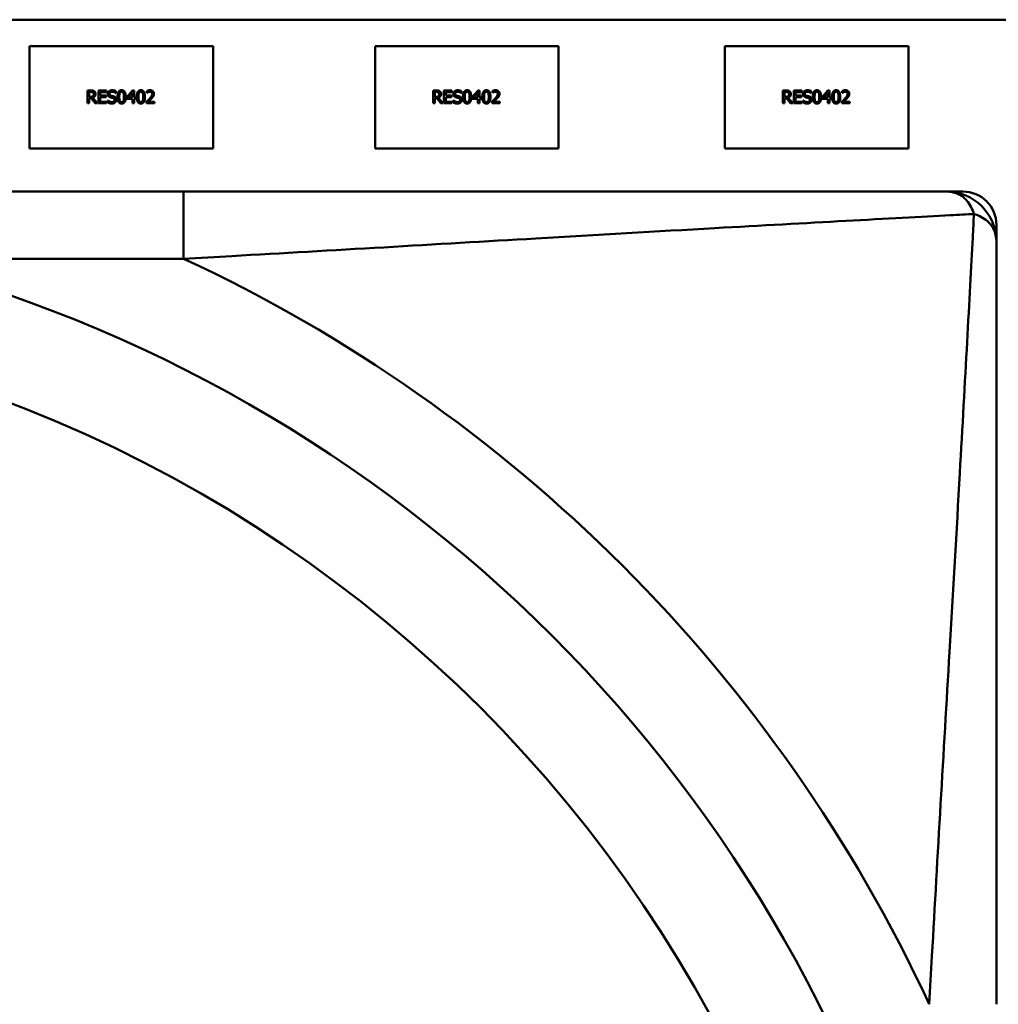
# Model space of a CAD drawing. Header units: inches. Extents: x 7.4 to 53, y 27.5 to 52.4.
# Tile 71 of 128: x 39.751 to 39.98, y 30.705 to 30.936. Entities that reach past the tile are written whole.
import ezdxf

# ---------------------------------------------------------------- set-up
doc = ezdxf.new("R2010")
doc.units = ezdxf.units.IN
doc.header["$MEASUREMENT"] = 0
doc.layers.add('Visible Edges(ANSI)', color=7, linetype='Continuous', lineweight=50)
doc.layers.add('Visible Tangent Edges(ANSI)', color=7, linetype='Continuous', lineweight=50)

msp = doc.modelspace()

# ---------------------------------------------------------------- linework, layer by layer
at = {"layer": 'Visible Edges(ANSI)'}
for p, q in [((25.05480876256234, 30.93622346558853), (42.14884079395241, 30.93622346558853)), ((39.75306540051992, 30.93005275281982), (39.79606540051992, 30.93005275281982)), ((39.75306540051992, 30.90605275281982), (39.75306540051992, 30.93005275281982)), ((39.79606540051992, 30.93005275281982), (39.79606540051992, 30.90605275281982)), ((39.83406540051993, 30.93005275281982), (39.87706540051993, 30.93005275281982)), ((39.83406540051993, 30.90605275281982), (39.83406540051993, 30.93005275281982)), ((39.87706540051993, 30.93005275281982), (39.87706540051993, 30.90605275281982)), ((39.91606540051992, 30.93005275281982), (39.95906540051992, 30.93005275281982)), ((39.91606540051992, 30.90605275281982), (39.91606540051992, 30.93005275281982)), ((39.95906540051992, 30.93005275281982), (39.95906540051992, 30.90605275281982)), ((39.76663273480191, 30.91962609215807), (39.7674058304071, 30.91962609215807)), ((39.76663273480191, 30.916626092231), (39.76663273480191, 30.91962609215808)), ((39.76919270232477, 30.916626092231), (39.76919270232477, 30.91962609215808)), ((39.76919270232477, 30.91962609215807), (39.77106952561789, 30.91962609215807)), ((39.77106952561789, 30.91962609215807), (39.77106952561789, 30.9192711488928)), ((39.77583208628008, 30.91807990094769), (39.77717406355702, 30.91962609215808)), ((39.77717406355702, 30.91962609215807), (39.77754359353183, 30.91962609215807)), ((39.77754359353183, 30.91962609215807), (39.77754359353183, 30.91798022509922)), ((39.8476327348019, 30.91962609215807), (39.8484058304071, 30.91962609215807)), ((39.8476327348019, 30.916626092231), (39.8476327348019, 30.91962609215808)), ((39.85019270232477, 30.916626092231), (39.85019270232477, 30.91962609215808)), ((39.85019270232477, 30.91962609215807), (39.85206952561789, 30.91962609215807)), ((39.85206952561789, 30.91962609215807), (39.85206952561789, 30.9192711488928)), ((39.85683208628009, 30.91807990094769), (39.85817406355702, 30.91962609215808)), ((39.85817406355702, 30.91962609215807), (39.85854359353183, 30.91962609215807)), ((39.85854359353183, 30.91962609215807), (39.85854359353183, 30.91798022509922)), ((39.92963273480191, 30.91962609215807), (39.93040583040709, 30.91962609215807)), ((39.92963273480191, 30.916626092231), (39.92963273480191, 30.91962609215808)), ((39.93219270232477, 30.916626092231), (39.93219270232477, 30.91962609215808)), ((39.93219270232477, 30.91962609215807), (39.93406952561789, 30.91962609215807)), ((39.93406952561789, 30.91962609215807), (39.93406952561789, 30.9192711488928)), ((39.93883208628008, 30.91807990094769), (39.94017406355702, 30.91962609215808)), ((39.94017406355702, 30.91962609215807), (39.94054359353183, 30.91962609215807)), ((39.94054359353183, 30.91962609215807), (39.94054359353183, 30.91798022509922)), ((39.7674277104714, 30.91928087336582), (39.76703143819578, 30.91928087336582)), ((39.76703143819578, 30.91928087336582), (39.76703143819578, 30.91815283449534)), ((39.76703143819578, 30.91815283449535), (39.76738151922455, 30.91815283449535)), ((39.76703143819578, 30.91781977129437), (39.76703143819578, 30.916626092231)), ((39.76748848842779, 30.91781977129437), (39.76703143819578, 30.91781977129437)), ((39.76843662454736, 30.916626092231), (39.76748848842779, 30.91781977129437)), ((39.76788719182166, 30.91793160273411), (39.76895445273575, 30.916626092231)), ((39.77106952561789, 30.9192711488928), (39.76959140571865, 30.9192711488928)), ((39.76959140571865, 30.9192711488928), (39.76959140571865, 30.9184494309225)), ((39.76959140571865, 30.9184494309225), (39.77096984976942, 30.9184494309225)), ((39.76959140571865, 30.91809448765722), (39.76959140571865, 30.91698103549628)), ((39.77096984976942, 30.91809448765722), (39.76959140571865, 30.91809448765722)), ((39.77096984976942, 30.9184494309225), (39.77096984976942, 30.91809448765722)), ((39.77135882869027, 30.91680599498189), (39.77135882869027, 30.91730680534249)), ((39.77135882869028, 30.91730680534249), (39.77138800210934, 30.91730680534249)), ((39.77328184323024, 30.91900858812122), (39.77325266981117, 30.91900858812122)), ((39.77328184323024, 30.91948508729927), (39.77328184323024, 30.91900858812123)), ((39.77583208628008, 30.91765688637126), (39.77583208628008, 30.91807990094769)), ((39.77715704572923, 30.91765688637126), (39.77583208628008, 30.91765688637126)), ((39.77715704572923, 30.91915202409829), (39.77614813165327, 30.91798022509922)), ((39.77614813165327, 30.91798022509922), (39.77715704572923, 30.91798022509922)), ((39.77715704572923, 30.91798022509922), (39.77715704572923, 30.91915202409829)), ((39.77715704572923, 30.916626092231), (39.77715704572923, 30.91765688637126)), ((39.77754359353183, 30.91798022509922), (39.77790096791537, 30.91798022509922)), ((39.77754359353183, 30.91765688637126), (39.77754359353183, 30.916626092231)), ((39.77790096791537, 30.91765688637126), (39.77754359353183, 30.91765688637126)), ((39.77790096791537, 30.91798022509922), (39.77790096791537, 30.91765688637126)), ((39.78053630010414, 30.91908152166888), (39.78053630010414, 30.91950939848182)), ((39.78055818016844, 30.91908152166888), (39.78053630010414, 30.91908152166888)), ((39.84842771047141, 30.91928087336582), (39.84803143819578, 30.91928087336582)), ((39.84803143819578, 30.91928087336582), (39.84803143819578, 30.91815283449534)), ((39.84803143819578, 30.91815283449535), (39.84838151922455, 30.91815283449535)), ((39.84803143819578, 30.91781977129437), (39.84803143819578, 30.916626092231)), ((39.84848848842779, 30.91781977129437), (39.84803143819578, 30.91781977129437)), ((39.84943662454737, 30.916626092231), (39.84848848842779, 30.91781977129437)), ((39.84888719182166, 30.91793160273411), (39.84995445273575, 30.916626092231)), ((39.85206952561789, 30.9192711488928), (39.85059140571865, 30.9192711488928)), ((39.85059140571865, 30.9192711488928), (39.85059140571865, 30.9184494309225)), ((39.85059140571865, 30.9184494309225), (39.85196984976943, 30.9184494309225)), ((39.85059140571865, 30.91809448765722), (39.85059140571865, 30.91698103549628)), ((39.85196984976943, 30.91809448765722), (39.85059140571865, 30.91809448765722)), ((39.85196984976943, 30.9184494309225), (39.85196984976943, 30.91809448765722)), ((39.85235882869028, 30.91680599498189), (39.85235882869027, 30.91730680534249)), ((39.85235882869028, 30.91730680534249), (39.85238800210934, 30.91730680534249)), ((39.85428184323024, 30.91900858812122), (39.85425266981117, 30.91900858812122)), ((39.85428184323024, 30.91948508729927), (39.85428184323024, 30.91900858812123)), ((39.85683208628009, 30.91765688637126), (39.85683208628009, 30.91807990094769)), ((39.85815704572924, 30.91765688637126), (39.85683208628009, 30.91765688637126)), ((39.85815704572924, 30.91915202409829), (39.85714813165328, 30.91798022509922)), ((39.85714813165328, 30.91798022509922), (39.85815704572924, 30.91798022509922)), ((39.85815704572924, 30.91798022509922), (39.85815704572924, 30.91915202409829)), ((39.85815704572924, 30.916626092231), (39.85815704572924, 30.91765688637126)), ((39.85854359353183, 30.91798022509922), (39.85890096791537, 30.91798022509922)), ((39.85854359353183, 30.91765688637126), (39.85854359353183, 30.916626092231)), ((39.85890096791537, 30.91765688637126), (39.85854359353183, 30.91765688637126)), ((39.85890096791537, 30.91798022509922), (39.85890096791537, 30.91765688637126)), ((39.86153630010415, 30.91908152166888), (39.86153630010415, 30.91950939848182)), ((39.86155818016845, 30.91908152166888), (39.86153630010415, 30.91908152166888)), ((39.9304277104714, 30.91928087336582), (39.93003143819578, 30.91928087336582)), ((39.93003143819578, 30.91928087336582), (39.93003143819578, 30.91815283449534)), ((39.93003143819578, 30.91815283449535), (39.93038151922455, 30.91815283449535)), ((39.93003143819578, 30.91781977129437), (39.93003143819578, 30.916626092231)), ((39.93048848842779, 30.91781977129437), (39.93003143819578, 30.91781977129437)), ((39.93143662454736, 30.916626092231), (39.93048848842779, 30.91781977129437)), ((39.93088719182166, 30.91793160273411), (39.93195445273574, 30.916626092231)), ((39.93406952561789, 30.9192711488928), (39.93259140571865, 30.9192711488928)), ((39.93259140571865, 30.9192711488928), (39.93259140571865, 30.9184494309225)), ((39.93259140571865, 30.9184494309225), (39.93396984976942, 30.9184494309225)), ((39.93259140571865, 30.91809448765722), (39.93259140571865, 30.91698103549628)), ((39.93396984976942, 30.91809448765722), (39.93259140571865, 30.91809448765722)), ((39.93396984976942, 30.9184494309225), (39.93396984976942, 30.91809448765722)), ((39.93435882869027, 30.91680599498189), (39.93435882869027, 30.91730680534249)), ((39.93435882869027, 30.91730680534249), (39.93438800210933, 30.91730680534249)), ((39.93628184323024, 30.91900858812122), (39.93625266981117, 30.91900858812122)), ((39.93628184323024, 30.91948508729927), (39.93628184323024, 30.91900858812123)), ((39.93883208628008, 30.91765688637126), (39.93883208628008, 30.91807990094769)), ((39.94015704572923, 30.91765688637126), (39.93883208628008, 30.91765688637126)), ((39.94015704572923, 30.91915202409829), (39.93914813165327, 30.91798022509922)), ((39.93914813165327, 30.91798022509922), (39.94015704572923, 30.91798022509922)), ((39.94015704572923, 30.91798022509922), (39.94015704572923, 30.91915202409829)), ((39.94015704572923, 30.916626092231), (39.94015704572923, 30.91765688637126)), ((39.94054359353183, 30.91798022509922), (39.94090096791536, 30.91798022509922)), ((39.94054359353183, 30.91765688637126), (39.94054359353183, 30.916626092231)), ((39.94090096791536, 30.91765688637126), (39.94054359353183, 30.91765688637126)), ((39.94090096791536, 30.91798022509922), (39.94090096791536, 30.91765688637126)), ((39.94353630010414, 30.91908152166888), (39.94353630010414, 30.91950939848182)), ((39.94355818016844, 30.91908152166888), (39.94353630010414, 30.91908152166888)), ((39.76703143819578, 30.916626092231), (39.76663273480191, 30.916626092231)), ((39.76895445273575, 30.916626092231), (39.76843662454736, 30.916626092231)), ((39.77106952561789, 30.916626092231), (39.76919270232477, 30.916626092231)), ((39.76959140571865, 30.91698103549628), (39.77106952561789, 30.91698103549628)), ((39.77106952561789, 30.91698103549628), (39.77106952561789, 30.916626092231)), ((39.77754359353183, 30.916626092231), (39.77715704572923, 30.916626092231)), ((39.78047309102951, 30.916626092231), (39.78047309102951, 30.91705153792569)), ((39.78232317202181, 30.916626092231), (39.78047309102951, 30.916626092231)), ((39.78084991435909, 30.91697374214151), (39.78232317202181, 30.91697374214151)), ((39.78232317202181, 30.91697374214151), (39.78232317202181, 30.916626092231)), ((39.84803143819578, 30.916626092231), (39.8476327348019, 30.916626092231)), ((39.84995445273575, 30.916626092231), (39.84943662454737, 30.916626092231)), ((39.85206952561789, 30.916626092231), (39.85019270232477, 30.916626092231)), ((39.85059140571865, 30.91698103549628), (39.85206952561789, 30.91698103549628)), ((39.85206952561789, 30.91698103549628), (39.85206952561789, 30.916626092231)), ((39.85854359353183, 30.916626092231), (39.85815704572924, 30.916626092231)), ((39.86147309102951, 30.916626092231), (39.86147309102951, 30.91705153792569)), ((39.86332317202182, 30.916626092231), (39.86147309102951, 30.916626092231)), ((39.86184991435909, 30.91697374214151), (39.86332317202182, 30.91697374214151)), ((39.86332317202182, 30.91697374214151), (39.86332317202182, 30.916626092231)), ((39.93003143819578, 30.916626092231), (39.92963273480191, 30.916626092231)), ((39.93195445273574, 30.916626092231), (39.93143662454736, 30.916626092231)), ((39.93406952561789, 30.916626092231), (39.93219270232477, 30.916626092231)), ((39.93259140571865, 30.91698103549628), (39.93406952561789, 30.91698103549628)), ((39.93406952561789, 30.91698103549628), (39.93406952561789, 30.916626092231)), ((39.94054359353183, 30.916626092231), (39.94015704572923, 30.916626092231)), ((39.94347309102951, 30.916626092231), (39.94347309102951, 30.91705153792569)), ((39.94532317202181, 30.916626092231), (39.94347309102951, 30.916626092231)), ((39.94384991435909, 30.91697374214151), (39.94532317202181, 30.91697374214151)), ((39.94532317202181, 30.91697374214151), (39.94532317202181, 30.916626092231)), ((39.79606540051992, 30.90605275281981), (39.75306540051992, 30.90605275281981)), ((39.87706540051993, 30.90605275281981), (39.83406540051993, 30.90605275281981)), ((39.95906540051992, 30.90605275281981), (39.91606540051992, 30.90605275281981)), ((39.78915785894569, 30.895946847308), (39.48523291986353, 30.89594684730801)), ((39.96789965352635, 30.89594684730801), (39.97183666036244, 30.89594684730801)), ((39.97971067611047, 30.88807283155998), (39.97971067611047, 30.88413582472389))]:
    msp.add_line(p, q, dxfattribs=at)
for centre, radius, start, end in [((39.96789965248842, 30.88413582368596), 0.0118110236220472, 4.9783130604e-06, 89.99999496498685), ((39.97183666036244, 30.88807283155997), 0.0078740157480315, 0, 90)]:
    msp.add_arc(centre, radius, start, end, dxfattribs=at)
for points in [[(39.7674058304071, 30.91962609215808), (39.76766352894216, 30.91962609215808), (39.76801117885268, 30.9195701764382), (39.76816920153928, 30.91946806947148)], [(39.77138070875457, 30.91882139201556), (39.77138070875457, 30.91918605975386), (39.77194959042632, 30.91967957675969), (39.77238962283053, 30.91967957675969)], [(39.77238962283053, 30.91967957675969), (39.77264245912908, 30.91967957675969), (39.77308978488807, 30.91957990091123), (39.77328184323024, 30.91948508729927)], [(39.77366839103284, 30.91812366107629), (39.77366839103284, 30.91893565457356), (39.77413759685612, 30.91968687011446), (39.77462868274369, 30.91968687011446)], [(39.77462868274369, 30.91968687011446), (39.77512219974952, 30.91968687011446), (39.7755865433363, 30.91890891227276), (39.7755865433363, 30.91812609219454)], [(39.77817082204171, 30.91812366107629), (39.77817082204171, 30.91893565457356), (39.77864002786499, 30.91968687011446), (39.77913111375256, 30.91968687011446)], [(39.77913111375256, 30.91968687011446), (39.77962463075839, 30.91968687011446), (39.78008897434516, 30.91890891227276), (39.78008897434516, 30.91812609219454)], [(39.78053630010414, 30.91950939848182), (39.78066028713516, 30.9195701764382), (39.78110518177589, 30.91968930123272), (39.78130453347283, 30.91968930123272)], [(39.78130453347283, 30.91968930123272), (39.78172511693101, 30.91968930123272), (39.7821991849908, 30.91924440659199), (39.7821991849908, 30.91886515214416)], [(39.8484058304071, 30.91962609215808), (39.84866352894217, 30.91962609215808), (39.84901117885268, 30.9195701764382), (39.84916920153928, 30.91946806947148)], [(39.85238070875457, 30.91882139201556), (39.85238070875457, 30.91918605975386), (39.85294959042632, 30.91967957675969), (39.85338962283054, 30.91967957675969)], [(39.85338962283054, 30.91967957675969), (39.85364245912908, 30.91967957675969), (39.85408978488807, 30.91957990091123), (39.85428184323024, 30.91948508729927)], [(39.85466839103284, 30.91812366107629), (39.85466839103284, 30.91893565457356), (39.85513759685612, 30.91968687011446), (39.85562868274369, 30.91968687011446)], [(39.85562868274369, 30.91968687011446), (39.85612219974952, 30.91968687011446), (39.85658654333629, 30.91890891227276), (39.85658654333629, 30.91812609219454)], [(39.85917082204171, 30.91812366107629), (39.85917082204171, 30.91893565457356), (39.85964002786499, 30.91968687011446), (39.86013111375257, 30.91968687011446)], [(39.86013111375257, 30.91968687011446), (39.86062463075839, 30.91968687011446), (39.86108897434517, 30.91890891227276), (39.86108897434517, 30.91812609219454)], [(39.86153630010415, 30.91950939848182), (39.86166028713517, 30.9195701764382), (39.86210518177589, 30.91968930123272), (39.86230453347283, 30.91968930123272)], [(39.86230453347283, 30.91968930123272), (39.862725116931, 30.91968930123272), (39.8631991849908, 30.91924440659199), (39.8631991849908, 30.91886515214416)], [(39.93040583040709, 30.91962609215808), (39.93066352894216, 30.91962609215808), (39.93101117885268, 30.9195701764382), (39.93116920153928, 30.91946806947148)], [(39.93438070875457, 30.91882139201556), (39.93438070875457, 30.91918605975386), (39.93494959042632, 30.91967957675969), (39.93538962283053, 30.91967957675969)], [(39.93538962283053, 30.91967957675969), (39.93564245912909, 30.91967957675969), (39.93608978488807, 30.91957990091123), (39.93628184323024, 30.91948508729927)], [(39.93666839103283, 30.91812366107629), (39.93666839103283, 30.91893565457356), (39.93713759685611, 30.91968687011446), (39.93762868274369, 30.91968687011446)], [(39.93762868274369, 30.91968687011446), (39.93812219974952, 30.91968687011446), (39.93858654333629, 30.91890891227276), (39.93858654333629, 30.91812609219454)], [(39.94117082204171, 30.91812366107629), (39.94117082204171, 30.91893565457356), (39.94164002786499, 30.91968687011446), (39.94213111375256, 30.91968687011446)], [(39.94213111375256, 30.91968687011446), (39.94262463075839, 30.91968687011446), (39.94308897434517, 30.91890891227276), (39.94308897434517, 30.91812609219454)], [(39.94353630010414, 30.91950939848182), (39.94366028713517, 30.9195701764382), (39.94410518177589, 30.91968930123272), (39.94430453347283, 30.91968930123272)], [(39.94430453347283, 30.91968930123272), (39.944725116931, 30.91968930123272), (39.94519918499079, 30.91924440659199), (39.94519918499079, 30.91886515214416)], [(39.76738151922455, 30.91815283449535), (39.76755412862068, 30.91815283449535), (39.76782884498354, 30.91821361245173), (39.76792365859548, 30.91830842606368)], [(39.76790420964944, 30.9191787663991), (39.76781912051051, 30.91923468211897), (39.76759302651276, 30.91928087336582), (39.7674277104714, 30.91928087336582)], [(39.76850955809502, 30.91881166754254), (39.76850955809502, 30.91848346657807), (39.76817406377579, 30.91803857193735), (39.76788719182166, 30.91793160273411)], [(39.76809383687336, 30.91878006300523), (39.76809383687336, 30.91891134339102), (39.76800145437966, 30.91911312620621), (39.76790420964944, 30.9191787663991)], [(39.76792365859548, 30.91830842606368), (39.76801117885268, 30.91839108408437), (39.76809383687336, 30.91862447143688), (39.76809383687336, 30.91878006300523)], [(39.76816920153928, 30.91946806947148), (39.76832722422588, 30.91936596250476), (39.76850955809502, 30.91904748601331), (39.76850955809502, 30.91881166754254)], [(39.771575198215, 30.91827925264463), (39.77148281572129, 30.91837892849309), (39.77138070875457, 30.91864635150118), (39.77138070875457, 30.91882139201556)], [(39.77138800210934, 30.91730680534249), (39.77158492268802, 30.91712204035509), (39.77208330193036, 30.91691782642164), (39.77231425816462, 30.91691782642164)], [(39.77207114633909, 30.9180142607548), (39.77191555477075, 30.91805558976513), (39.77167001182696, 30.91817957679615), (39.771575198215, 30.91827925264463)], [(39.77241636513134, 30.91933435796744), (39.77213921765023, 30.91933435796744), (39.77179642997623, 30.91907422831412), (39.77179642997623, 30.9188627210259)], [(39.77179642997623, 30.9188627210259), (39.77179642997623, 30.91867309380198), (39.77199821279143, 30.91844699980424), (39.77218784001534, 30.91839594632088)], [(39.77261328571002, 30.9178781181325), (39.77247471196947, 30.91791701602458), (39.77224375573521, 30.9179705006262), (39.77207114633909, 30.9180142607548)], [(39.77218784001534, 30.91839594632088), (39.77231425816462, 30.9183619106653), (39.77268135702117, 30.91827439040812), (39.77280291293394, 30.91823792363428)], [(39.77231425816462, 30.91691782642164), (39.77264489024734, 30.91691782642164), (39.77298281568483, 30.91719254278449), (39.77298281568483, 30.91741863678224)], [(39.77325266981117, 30.91900858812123), (39.77310923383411, 30.91913986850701), (39.77266190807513, 30.91933435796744), (39.77241636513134, 30.91933435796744)], [(39.77298281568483, 30.91741863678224), (39.77298281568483, 30.91759853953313), (39.7728053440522, 30.91782220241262), (39.77261328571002, 30.9178781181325)], [(39.77280291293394, 30.91823792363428), (39.77311166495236, 30.91814311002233), (39.77339853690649, 30.91776142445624), (39.77339853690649, 30.91748184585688)], [(39.77339853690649, 30.91748184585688), (39.77339853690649, 30.91730437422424), (39.77325510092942, 30.91696401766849), (39.77312625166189, 30.91684489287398)], [(39.77462868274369, 30.91656288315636), (39.7741327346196, 30.91656288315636), (39.77366839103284, 30.9173335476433), (39.77366839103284, 30.91812366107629)], [(39.77418135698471, 30.91903776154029), (39.77412057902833, 30.9188846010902), (39.77407681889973, 30.91841782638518), (39.77407681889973, 30.91812366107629)], [(39.77407681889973, 30.91812366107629), (39.77407681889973, 30.91780761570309), (39.77411571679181, 30.91738460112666), (39.77417892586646, 30.9172192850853)], [(39.77462868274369, 30.91935380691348), (39.77446093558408, 30.91935380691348), (39.77424456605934, 30.91919578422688), (39.77418135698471, 30.91903776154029)], [(39.77506871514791, 30.9190426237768), (39.77500793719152, 30.91919578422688), (39.77479642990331, 30.91935380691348), (39.77462868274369, 30.91935380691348)], [(39.7755865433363, 30.91812609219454), (39.7755865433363, 30.91731896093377), (39.77511733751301, 30.91656288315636), (39.77462868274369, 30.91656288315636)], [(39.7751781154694, 30.91812609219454), (39.7751781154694, 30.91843484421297), (39.77512949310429, 30.91888946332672), (39.77506871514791, 30.9190426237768)], [(39.77507114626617, 30.91721199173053), (39.77512949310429, 30.91736028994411), (39.7751781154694, 30.91781734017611), (39.7751781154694, 30.91812609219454)], [(39.77913111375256, 30.91656288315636), (39.77863516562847, 30.91656288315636), (39.77817082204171, 30.9173335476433), (39.77817082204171, 30.91812366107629)], [(39.77868378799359, 30.91903776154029), (39.7786230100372, 30.9188846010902), (39.7785792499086, 30.91841782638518), (39.7785792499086, 30.91812366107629)], [(39.7785792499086, 30.91812366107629), (39.7785792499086, 30.91780761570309), (39.77861814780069, 30.91738460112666), (39.77868135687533, 30.9172192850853)], [(39.77913111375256, 30.91935380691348), (39.77896336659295, 30.91935380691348), (39.77874699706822, 30.91919578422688), (39.77868378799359, 30.91903776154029)], [(39.77957114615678, 30.9190426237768), (39.77951036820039, 30.91919578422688), (39.77929886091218, 30.91935380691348), (39.77913111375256, 30.91935380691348)], [(39.78008897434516, 30.91812609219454), (39.78008897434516, 30.91731896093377), (39.77961976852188, 30.91656288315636), (39.77913111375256, 30.91656288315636)], [(39.77968054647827, 30.91812609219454), (39.77968054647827, 30.91843484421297), (39.77963192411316, 30.91888946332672), (39.77957114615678, 30.9190426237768)], [(39.77957357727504, 30.91721199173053), (39.77963192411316, 30.91736028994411), (39.77968054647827, 30.91781734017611), (39.77968054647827, 30.91812609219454)], [(39.78047309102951, 30.91705153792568), (39.78067244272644, 30.91723873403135), (39.78102738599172, 30.91758638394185), (39.7811975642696, 30.91777358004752)], [(39.78084991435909, 30.91924683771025), (39.78076482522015, 30.91921280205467), (39.78060680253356, 30.91911555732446), (39.78055818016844, 30.91908152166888)], [(39.78127536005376, 30.9193416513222), (39.78116839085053, 30.9193416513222), (39.78094959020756, 30.91928816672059), (39.78084991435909, 30.91924683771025)], [(39.78164245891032, 30.91775169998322), (39.78145283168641, 30.91754505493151), (39.78098848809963, 30.91710259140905), (39.78084991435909, 30.91697374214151)], [(39.7811975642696, 30.91777358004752), (39.7815403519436, 30.9181504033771), (39.7817907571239, 30.91860259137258), (39.7817907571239, 30.91884327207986)], [(39.78164245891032, 30.91922009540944), (39.78157195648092, 30.91928087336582), (39.78138719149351, 30.9193416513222), (39.78127536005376, 30.9193416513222)], [(39.7817907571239, 30.91884327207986), (39.7817907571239, 30.91896969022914), (39.78171296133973, 30.91915931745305), (39.78164245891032, 30.91922009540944)], [(39.78204359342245, 30.9182646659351), (39.7819706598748, 30.91813338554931), (39.78175915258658, 30.91787568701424), (39.78164245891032, 30.91775169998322)], [(39.7821991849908, 30.91886515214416), (39.7821991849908, 30.91868768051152), (39.78211652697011, 30.91839108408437), (39.78204359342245, 30.9182646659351)], [(39.84838151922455, 30.91815283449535), (39.84855412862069, 30.91815283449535), (39.84882884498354, 30.91821361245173), (39.84892365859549, 30.91830842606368)], [(39.84890420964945, 30.9191787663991), (39.84881912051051, 30.91923468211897), (39.84859302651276, 30.91928087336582), (39.84842771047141, 30.91928087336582)], [(39.84950955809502, 30.91881166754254), (39.84950955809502, 30.91848346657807), (39.84917406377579, 30.91803857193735), (39.84888719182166, 30.91793160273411)], [(39.84909383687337, 30.91878006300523), (39.84909383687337, 30.91891134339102), (39.84900145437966, 30.91911312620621), (39.84890420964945, 30.9191787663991)], [(39.84892365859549, 30.91830842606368), (39.84901117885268, 30.91839108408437), (39.84909383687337, 30.91862447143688), (39.84909383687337, 30.91878006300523)], [(39.84916920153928, 30.91946806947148), (39.84932722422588, 30.91936596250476), (39.84950955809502, 30.91904748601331), (39.84950955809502, 30.91881166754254)], [(39.852575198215, 30.91827925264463), (39.85248281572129, 30.91837892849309), (39.85238070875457, 30.91864635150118), (39.85238070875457, 30.91882139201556)], [(39.85238800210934, 30.91730680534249), (39.85258492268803, 30.91712204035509), (39.85308330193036, 30.91691782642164), (39.85331425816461, 30.91691782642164)], [(39.85307114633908, 30.9180142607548), (39.85291555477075, 30.91805558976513), (39.85267001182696, 30.91817957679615), (39.852575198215, 30.91827925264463)], [(39.85341636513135, 30.91933435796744), (39.85313921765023, 30.91933435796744), (39.85279642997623, 30.91907422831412), (39.85279642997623, 30.9188627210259)], [(39.85279642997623, 30.9188627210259), (39.85279642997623, 30.91867309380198), (39.85299821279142, 30.91844699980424), (39.85318784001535, 30.91839594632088)], [(39.85361328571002, 30.9178781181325), (39.85347471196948, 30.91791701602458), (39.85324375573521, 30.9179705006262), (39.85307114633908, 30.9180142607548)], [(39.85318784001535, 30.91839594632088), (39.85331425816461, 30.9183619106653), (39.85368135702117, 30.91827439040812), (39.85380291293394, 30.91823792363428)], [(39.85331425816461, 30.91691782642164), (39.85364489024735, 30.91691782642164), (39.85398281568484, 30.91719254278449), (39.85398281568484, 30.91741863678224)], [(39.85425266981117, 30.91900858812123), (39.85410923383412, 30.91913986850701), (39.85366190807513, 30.91933435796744), (39.85341636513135, 30.91933435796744)], [(39.85398281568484, 30.91741863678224), (39.85398281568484, 30.91759853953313), (39.8538053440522, 30.91782220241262), (39.85361328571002, 30.9178781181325)], [(39.85380291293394, 30.91823792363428), (39.85411166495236, 30.91814311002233), (39.8543985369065, 30.91776142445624), (39.8543985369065, 30.91748184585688)], [(39.8543985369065, 30.91748184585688), (39.8543985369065, 30.91730437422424), (39.85425510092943, 30.91696401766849), (39.8541262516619, 30.91684489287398)], [(39.85562868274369, 30.91656288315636), (39.8551327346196, 30.91656288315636), (39.85466839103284, 30.9173335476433), (39.85466839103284, 30.91812366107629)], [(39.85518135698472, 30.91903776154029), (39.85512057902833, 30.9188846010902), (39.85507681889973, 30.91841782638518), (39.85507681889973, 30.91812366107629)], [(39.85507681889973, 30.91812366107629), (39.85507681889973, 30.91780761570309), (39.85511571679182, 30.91738460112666), (39.85517892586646, 30.9172192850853)], [(39.85562868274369, 30.91935380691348), (39.85546093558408, 30.91935380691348), (39.85524456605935, 30.91919578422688), (39.85518135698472, 30.91903776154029)], [(39.85606871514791, 30.9190426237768), (39.85600793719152, 30.91919578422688), (39.85579642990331, 30.91935380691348), (39.85562868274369, 30.91935380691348)], [(39.85658654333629, 30.91812609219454), (39.85658654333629, 30.91731896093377), (39.85611733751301, 30.91656288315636), (39.85562868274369, 30.91656288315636)], [(39.8561781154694, 30.91812609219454), (39.8561781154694, 30.91843484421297), (39.85612949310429, 30.91888946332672), (39.85606871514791, 30.9190426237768)], [(39.85607114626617, 30.91721199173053), (39.85612949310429, 30.91736028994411), (39.8561781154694, 30.91781734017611), (39.8561781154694, 30.91812609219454)], [(39.86013111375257, 30.91656288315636), (39.85963516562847, 30.91656288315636), (39.85917082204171, 30.9173335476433), (39.85917082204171, 30.91812366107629)], [(39.85968378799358, 30.91903776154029), (39.8596230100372, 30.9188846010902), (39.85957924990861, 30.91841782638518), (39.85957924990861, 30.91812366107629)], [(39.85957924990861, 30.91812366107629), (39.85957924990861, 30.91780761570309), (39.85961814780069, 30.91738460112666), (39.85968135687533, 30.9172192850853)], [(39.86013111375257, 30.91935380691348), (39.85996336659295, 30.91935380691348), (39.85974699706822, 30.91919578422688), (39.85968378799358, 30.91903776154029)], [(39.86057114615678, 30.9190426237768), (39.8605103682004, 30.91919578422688), (39.86029886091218, 30.91935380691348), (39.86013111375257, 30.91935380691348)], [(39.86108897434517, 30.91812609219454), (39.86108897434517, 30.91731896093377), (39.86061976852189, 30.91656288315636), (39.86013111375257, 30.91656288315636)], [(39.86068054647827, 30.91812609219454), (39.86068054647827, 30.91843484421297), (39.86063192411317, 30.91888946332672), (39.86057114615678, 30.9190426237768)], [(39.86057357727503, 30.91721199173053), (39.86063192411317, 30.91736028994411), (39.86068054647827, 30.91781734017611), (39.86068054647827, 30.91812609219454)], [(39.86147309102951, 30.91705153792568), (39.86167244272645, 30.91723873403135), (39.86202738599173, 30.91758638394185), (39.8621975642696, 30.91777358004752)], [(39.86184991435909, 30.91924683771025), (39.86176482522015, 30.91921280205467), (39.86160680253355, 30.91911555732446), (39.86155818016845, 30.91908152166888)], [(39.86227536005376, 30.9193416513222), (39.86216839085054, 30.9193416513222), (39.86194959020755, 30.91928816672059), (39.86184991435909, 30.91924683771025)], [(39.86264245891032, 30.91775169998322), (39.86245283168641, 30.91754505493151), (39.86198848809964, 30.91710259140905), (39.86184991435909, 30.91697374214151)], [(39.8621975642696, 30.91777358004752), (39.8625403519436, 30.9181504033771), (39.8627907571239, 30.91860259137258), (39.8627907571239, 30.91884327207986)], [(39.86264245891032, 30.91922009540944), (39.86257195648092, 30.91928087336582), (39.86238719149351, 30.9193416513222), (39.86227536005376, 30.9193416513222)], [(39.8627907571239, 30.91884327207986), (39.8627907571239, 30.91896969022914), (39.86271296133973, 30.91915931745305), (39.86264245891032, 30.91922009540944)], [(39.86304359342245, 30.9182646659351), (39.8629706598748, 30.91813338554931), (39.86275915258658, 30.91787568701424), (39.86264245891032, 30.91775169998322)], [(39.8631991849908, 30.91886515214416), (39.8631991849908, 30.91868768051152), (39.86311652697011, 30.91839108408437), (39.86304359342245, 30.9182646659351)], [(39.93038151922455, 30.91815283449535), (39.93055412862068, 30.91815283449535), (39.93082884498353, 30.91821361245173), (39.93092365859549, 30.91830842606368)], [(39.93090420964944, 30.9191787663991), (39.93081912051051, 30.91923468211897), (39.93059302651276, 30.91928087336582), (39.9304277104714, 30.91928087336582)], [(39.93150955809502, 30.91881166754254), (39.93150955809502, 30.91848346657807), (39.93117406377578, 30.91803857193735), (39.93088719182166, 30.91793160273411)], [(39.93109383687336, 30.91878006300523), (39.93109383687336, 30.91891134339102), (39.93100145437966, 30.91911312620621), (39.93090420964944, 30.9191787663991)], [(39.93092365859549, 30.91830842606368), (39.93101117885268, 30.91839108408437), (39.93109383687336, 30.91862447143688), (39.93109383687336, 30.91878006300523)], [(39.93116920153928, 30.91946806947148), (39.93132722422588, 30.91936596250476), (39.93150955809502, 30.91904748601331), (39.93150955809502, 30.91881166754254)], [(39.93457519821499, 30.91827925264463), (39.9344828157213, 30.91837892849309), (39.93438070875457, 30.91864635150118), (39.93438070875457, 30.91882139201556)], [(39.93438800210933, 30.91730680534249), (39.93458492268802, 30.91712204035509), (39.93508330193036, 30.91691782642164), (39.93531425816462, 30.91691782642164)], [(39.93507114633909, 30.9180142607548), (39.93491555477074, 30.91805558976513), (39.93467001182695, 30.91817957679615), (39.93457519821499, 30.91827925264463)], [(39.93541636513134, 30.91933435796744), (39.93513921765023, 30.91933435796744), (39.93479642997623, 30.91907422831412), (39.93479642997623, 30.9188627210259)], [(39.93479642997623, 30.9188627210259), (39.93479642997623, 30.91867309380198), (39.93499821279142, 30.91844699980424), (39.93518784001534, 30.91839594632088)], [(39.93561328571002, 30.9178781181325), (39.93547471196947, 30.91791701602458), (39.93524375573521, 30.9179705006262), (39.93507114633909, 30.9180142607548)], [(39.93518784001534, 30.91839594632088), (39.93531425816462, 30.9183619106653), (39.93568135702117, 30.91827439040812), (39.93580291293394, 30.91823792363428)], [(39.93531425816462, 30.91691782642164), (39.93564489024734, 30.91691782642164), (39.93598281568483, 30.91719254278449), (39.93598281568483, 30.91741863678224)], [(39.93625266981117, 30.91900858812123), (39.93610923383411, 30.91913986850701), (39.93566190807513, 30.91933435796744), (39.93541636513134, 30.91933435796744)], [(39.93598281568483, 30.91741863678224), (39.93598281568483, 30.91759853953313), (39.93580534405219, 30.91782220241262), (39.93561328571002, 30.9178781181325)], [(39.93580291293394, 30.91823792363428), (39.93611166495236, 30.91814311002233), (39.93639853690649, 30.91776142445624), (39.93639853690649, 30.91748184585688)], [(39.93639853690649, 30.91748184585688), (39.93639853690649, 30.91730437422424), (39.93625510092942, 30.91696401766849), (39.93612625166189, 30.91684489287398)], [(39.93762868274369, 30.91656288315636), (39.9371327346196, 30.91656288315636), (39.93666839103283, 30.9173335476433), (39.93666839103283, 30.91812366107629)], [(39.93718135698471, 30.91903776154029), (39.93712057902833, 30.9188846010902), (39.93707681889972, 30.91841782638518), (39.93707681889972, 30.91812366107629)], [(39.93707681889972, 30.91812366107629), (39.93707681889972, 30.91780761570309), (39.93711571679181, 30.91738460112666), (39.93717892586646, 30.9172192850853)], [(39.93762868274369, 30.91935380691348), (39.93746093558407, 30.91935380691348), (39.93724456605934, 30.91919578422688), (39.93718135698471, 30.91903776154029)], [(39.93806871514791, 30.9190426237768), (39.93800793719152, 30.91919578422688), (39.93779642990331, 30.91935380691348), (39.93762868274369, 30.91935380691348)], [(39.93858654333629, 30.91812609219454), (39.93858654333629, 30.91731896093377), (39.938117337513, 30.91656288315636), (39.93762868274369, 30.91656288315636)], [(39.93817811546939, 30.91812609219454), (39.93817811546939, 30.91843484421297), (39.93812949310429, 30.91888946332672), (39.93806871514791, 30.9190426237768)], [(39.93807114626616, 30.91721199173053), (39.93812949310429, 30.91736028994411), (39.93817811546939, 30.91781734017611), (39.93817811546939, 30.91812609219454)], [(39.94213111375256, 30.91656288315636), (39.94163516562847, 30.91656288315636), (39.94117082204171, 30.9173335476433), (39.94117082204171, 30.91812366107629)], [(39.94168378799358, 30.91903776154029), (39.9416230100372, 30.9188846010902), (39.9415792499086, 30.91841782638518), (39.9415792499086, 30.91812366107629)], [(39.9415792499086, 30.91812366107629), (39.9415792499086, 30.91780761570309), (39.94161814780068, 30.91738460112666), (39.94168135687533, 30.9172192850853)], [(39.94213111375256, 30.91935380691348), (39.94196336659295, 30.91935380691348), (39.94174699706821, 30.91919578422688), (39.94168378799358, 30.91903776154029)], [(39.94257114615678, 30.9190426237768), (39.94251036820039, 30.91919578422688), (39.94229886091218, 30.91935380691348), (39.94213111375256, 30.91935380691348)], [(39.94308897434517, 30.91812609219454), (39.94308897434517, 30.91731896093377), (39.94261976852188, 30.91656288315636), (39.94213111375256, 30.91656288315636)], [(39.94268054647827, 30.91812609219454), (39.94268054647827, 30.91843484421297), (39.94263192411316, 30.91888946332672), (39.94257114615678, 30.9190426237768)], [(39.94257357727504, 30.91721199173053), (39.94263192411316, 30.91736028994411), (39.94268054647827, 30.91781734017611), (39.94268054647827, 30.91812609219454)], [(39.94347309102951, 30.91705153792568), (39.94367244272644, 30.91723873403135), (39.94402738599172, 30.91758638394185), (39.94419756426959, 30.91777358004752)], [(39.94384991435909, 30.91924683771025), (39.94376482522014, 30.91921280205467), (39.94360680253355, 30.91911555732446), (39.94355818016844, 30.91908152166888)], [(39.94427536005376, 30.9193416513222), (39.94416839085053, 30.9193416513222), (39.94394959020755, 30.91928816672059), (39.94384991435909, 30.91924683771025)], [(39.94464245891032, 30.91775169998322), (39.94445283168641, 30.91754505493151), (39.94398848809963, 30.91710259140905), (39.94384991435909, 30.91697374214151)], [(39.94419756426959, 30.91777358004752), (39.9445403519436, 30.9181504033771), (39.94479075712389, 30.91860259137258), (39.94479075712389, 30.91884327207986)], [(39.94464245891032, 30.91922009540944), (39.94457195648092, 30.91928087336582), (39.9443871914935, 30.9193416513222), (39.94427536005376, 30.9193416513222)], [(39.94479075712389, 30.91884327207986), (39.94479075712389, 30.91896969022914), (39.94471296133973, 30.91915931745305), (39.94464245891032, 30.91922009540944)], [(39.94504359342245, 30.9182646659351), (39.94497065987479, 30.91813338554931), (39.94475915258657, 30.91787568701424), (39.94464245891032, 30.91775169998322)], [(39.94519918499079, 30.91886515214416), (39.94519918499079, 30.91868768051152), (39.9451165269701, 30.91839108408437), (39.94504359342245, 30.9182646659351)], [(39.77234343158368, 30.91657260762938), (39.77201766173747, 30.91657260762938), (39.77156061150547, 30.91670875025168), (39.77135882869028, 30.91680599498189)], [(39.77312625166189, 30.91684489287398), (39.77298281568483, 30.91671361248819), (39.77261814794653, 30.91657260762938), (39.77234343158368, 30.91657260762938)], [(39.77417892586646, 30.9172192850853), (39.77423727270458, 30.91706369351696), (39.77445364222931, 30.91689594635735), (39.77462868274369, 30.91689594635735)], [(39.77462868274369, 30.91689594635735), (39.77479399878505, 30.91689594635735), (39.77501036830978, 30.91705396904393), (39.77507114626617, 30.91721199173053)], [(39.77868135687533, 30.9172192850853), (39.77873970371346, 30.91706369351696), (39.77895607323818, 30.91689594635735), (39.77913111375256, 30.91689594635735)], [(39.77913111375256, 30.91689594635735), (39.77929642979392, 30.91689594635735), (39.77951279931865, 30.91705396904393), (39.77957357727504, 30.91721199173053)], [(39.85334343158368, 30.91657260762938), (39.85301766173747, 30.91657260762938), (39.85256061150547, 30.91670875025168), (39.85235882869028, 30.91680599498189)], [(39.8541262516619, 30.91684489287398), (39.85398281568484, 30.91671361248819), (39.85361814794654, 30.91657260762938), (39.85334343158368, 30.91657260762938)], [(39.85517892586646, 30.9172192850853), (39.85523727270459, 30.91706369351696), (39.85545364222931, 30.91689594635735), (39.85562868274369, 30.91689594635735)], [(39.85562868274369, 30.91689594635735), (39.85579399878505, 30.91689594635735), (39.85601036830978, 30.91705396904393), (39.85607114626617, 30.91721199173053)], [(39.85968135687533, 30.9172192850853), (39.85973970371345, 30.91706369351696), (39.85995607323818, 30.91689594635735), (39.86013111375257, 30.91689594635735)], [(39.86013111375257, 30.91689594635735), (39.86029642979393, 30.91689594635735), (39.86051279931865, 30.91705396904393), (39.86057357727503, 30.91721199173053)], [(39.93534343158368, 30.91657260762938), (39.93501766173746, 30.91657260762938), (39.93456061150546, 30.91670875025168), (39.93435882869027, 30.91680599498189)], [(39.93612625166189, 30.91684489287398), (39.93598281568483, 30.91671361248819), (39.93561814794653, 30.91657260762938), (39.93534343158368, 30.91657260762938)], [(39.93717892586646, 30.9172192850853), (39.93723727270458, 30.91706369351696), (39.93745364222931, 30.91689594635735), (39.93762868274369, 30.91689594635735)], [(39.93762868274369, 30.91689594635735), (39.93779399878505, 30.91689594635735), (39.93801036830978, 30.91705396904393), (39.93807114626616, 30.91721199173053)], [(39.94168135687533, 30.9172192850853), (39.94173970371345, 30.91706369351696), (39.94195607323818, 30.91689594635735), (39.94213111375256, 30.91689594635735)], [(39.94213111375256, 30.91689594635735), (39.94229642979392, 30.91689594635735), (39.94251279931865, 30.91705396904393), (39.94257357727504, 30.91721199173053)]]:
    msp.add_open_spline(points, degree=2, dxfattribs=at)
for points, knots in [([(39.96789965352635, 30.89594684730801), (39.95301265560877, 30.89594684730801), (39.9114117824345, 30.89594684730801), (39.87076706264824, 30.89594684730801), (39.84423721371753, 30.89594684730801), (39.81637964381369, 30.89594684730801), (39.78915785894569, 30.89594684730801)], [-0.525220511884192, -0.525220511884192, -0.525220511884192, -0.525220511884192, -0.2074300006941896, -0.2074300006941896, -0.2074300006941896, 0, 0, 0, 0]), ([(39.97971067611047, 30.70539403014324), (39.97971067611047, 30.70896976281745), (39.97971067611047, 30.71255658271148), (39.97971067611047, 30.71614996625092), (39.97971067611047, 30.74935879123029), (39.97971067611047, 30.78306488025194), (39.97971067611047, 30.81393057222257), (39.97971067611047, 30.84087037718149), (39.97971067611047, 30.86641919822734), (39.97971067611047, 30.87985621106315), (39.97971067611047, 30.88146935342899), (39.97971067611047, 30.88289980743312), (39.97971067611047, 30.88413582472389)], [0, 0, 0, 0, 0.0272470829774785, 0.0272470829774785, 0.0272470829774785, 0.2790553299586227, 0.2790553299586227, 0.2790553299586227, 0.4988354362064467, 0.4988354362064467, 0.4988354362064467, 0.5252205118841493, 0.5252205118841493, 0.5252205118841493, 0.5252205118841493])]:
    msp.add_open_spline(points, degree=3, knots=knots, dxfattribs=at)
at = {"layer": 'Visible Tangent Edges(ANSI)'}
for p in [(39.78915785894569, 30.89594684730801), (39.71994263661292, 30.88019881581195)]:
    msp.add_line(p, (39.78915785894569, 30.88019881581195), dxfattribs=at)
msp.add_circle((39.63719538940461, 30.55343156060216), 0.3132805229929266, dxfattribs=at)
for radius, start, end in [(0.3370815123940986, 14.21028573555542, 75.78971426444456), (0.3603740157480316, 24.94069046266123, 65.05930953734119)]:
    msp.add_arc((39.63719538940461, 30.55343156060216), radius, start, end, dxfattribs=at)
for points, knots in [([(39.96789965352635, 30.89594684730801), (39.96851089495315, 30.89594684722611), (39.96907002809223, 30.89587559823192), (39.97005636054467, 30.89563146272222), (39.97049074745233, 30.89546884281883), (39.97114817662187, 30.89513645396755), (39.97138931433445, 30.89499216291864), (39.97176265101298, 30.8947321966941), (39.97190174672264, 30.89462610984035), (39.97230606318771, 30.89428962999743), (39.97255842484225, 30.89404094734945), (39.97316961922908, 30.89333217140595), (39.97350149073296, 30.89283511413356), (39.97403715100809, 30.89178654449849), (39.97425163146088, 30.89124963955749), (39.97442727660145, 30.89066344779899)], [-0.0262733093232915, -0.0262733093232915, -0.0262733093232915, -0.0262733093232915, -0.0215877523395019, -0.0215877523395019, -0.0173641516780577, -0.0173641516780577, -0.014724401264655, -0.014724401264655, -0.0130745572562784, -0.0130745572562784, -0.0097748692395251, -0.0097748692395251, -0.0044953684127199, -0.0044953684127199, 0.0001241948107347, 0.0001241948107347, 0.0001241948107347, 0.0001241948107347]), ([(39.78915785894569, 30.88019881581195), (39.79290608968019, 30.880401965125), (39.79667940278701, 30.88060955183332), (39.82403521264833, 30.88213149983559), (39.84821691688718, 30.88356510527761), (39.88605591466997, 30.88577293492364), (39.90011062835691, 30.88658588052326), (39.93534337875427, 30.88858043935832), (39.95546404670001, 30.88966804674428), (39.97089782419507, 30.89047923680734), (39.97273116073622, 30.89057541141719), (39.97442727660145, 30.89066344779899)], [3.6e-15, 3.6e-15, 3.6e-15, 3.6e-15, 0.0278591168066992, 0.0278591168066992, 0.2012729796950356, 0.2012729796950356, 0.3066356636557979, 0.3066356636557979, 0.4752159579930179, 0.4752159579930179, 0.5007189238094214, 0.5007189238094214, 0.5007189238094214, 0.5007189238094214]), ([(39.97442727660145, 30.89066344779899), (39.97433924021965, 30.88896733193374), (39.97424306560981, 30.88713399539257), (39.97343187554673, 30.87170021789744), (39.97234426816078, 30.85157954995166), (39.9703497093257, 30.81634679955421), (39.96953676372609, 30.80229208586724), (39.96732893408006, 30.76445308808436), (39.96589532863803, 30.74027138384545), (39.96437338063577, 30.71291557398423), (39.96416579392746, 30.70914226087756), (39.96396264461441, 30.70539403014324)], [-0.5007189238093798, -0.5007189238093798, -0.5007189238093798, -0.5007189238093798, -0.4752159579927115, -0.4752159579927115, -0.306635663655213, -0.306635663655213, -0.2012729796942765, -0.2012729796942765, -0.0278591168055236, -0.0278591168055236, 6.29e-14, 6.29e-14, 6.29e-14, 6.29e-14]), ([(39.97442727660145, 30.89066344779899), (39.97501346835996, 30.89048780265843), (39.97555037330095, 30.89027332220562), (39.97659894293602, 30.8897376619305), (39.9770960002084, 30.88940579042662), (39.97780477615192, 30.88879459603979), (39.9780534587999, 30.88854223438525), (39.97838993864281, 30.88813791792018), (39.97849602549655, 30.88799882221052), (39.9787559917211, 30.88762548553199), (39.97890028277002, 30.8873843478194), (39.9792326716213, 30.88672691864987), (39.97939529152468, 30.8862925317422), (39.97963942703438, 30.88530619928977), (39.97971067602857, 30.88474706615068), (39.97971067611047, 30.88413582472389)], [-0.0001241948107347, -0.0001241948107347, -0.0001241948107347, -0.0001241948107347, 0.0044953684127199, 0.0044953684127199, 0.0097748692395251, 0.0097748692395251, 0.0130745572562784, 0.0130745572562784, 0.014724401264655, 0.014724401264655, 0.0173641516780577, 0.0173641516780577, 0.0215877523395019, 0.0215877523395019, 0.0262733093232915, 0.0262733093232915, 0.0262733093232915, 0.0262733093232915])]:
    msp.add_open_spline(points, degree=3, knots=knots, dxfattribs=at)

doc.saveas('drawing.dxf')
